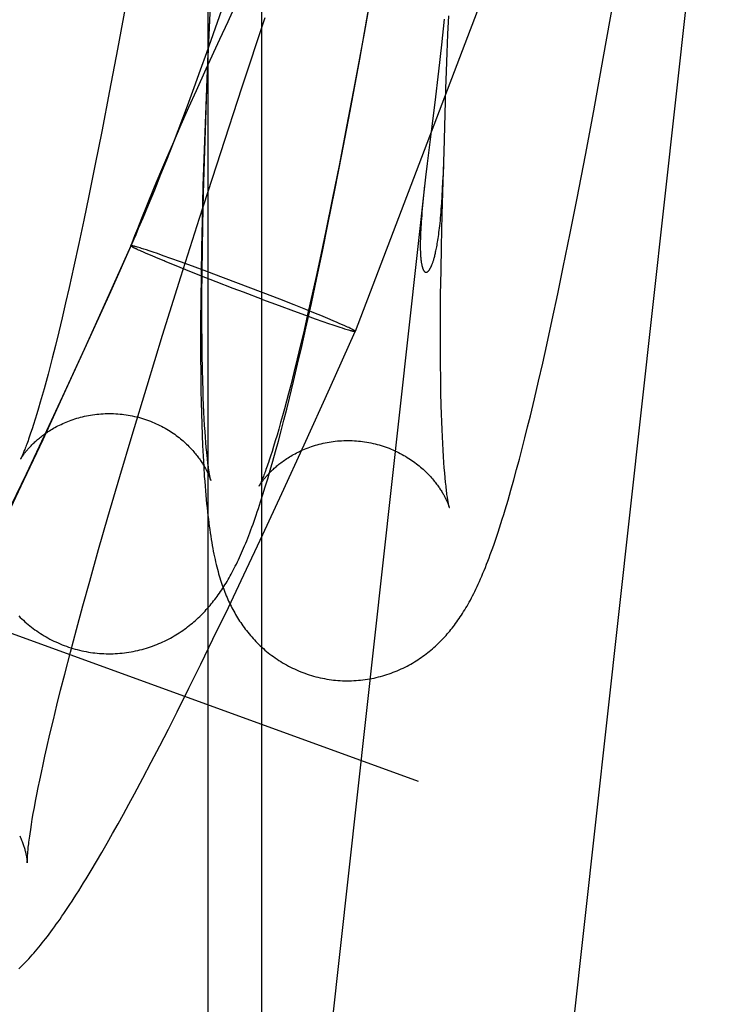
# Model space of a CAD drawing. Header units: inches. Extents: x 0 to 224, y 0 to 145.
# Tile 17 of 45: x 51.283 to 51.395, y 85.623 to 85.783. Entities that reach past the tile are written whole.
import ezdxf

# ---------------------------------------------------------------- set-up
doc = ezdxf.new("R2010")
doc.units = ezdxf.units.IN
doc.header["$LTSCALE"] = 12.302632
doc.header["$MEASUREMENT"] = 0
doc.linetypes.add('HIDDEN', pattern=[0.2, 0.1, -0.1])
doc.layers.add('DEFAULT_2', color=8, linetype='HIDDEN')

msp = doc.modelspace()

# ---------------------------------------------------------------- linework, layer by layer
at = {"layer": 'DEFAULT_2', "color": 8, "linetype": 'HIDDEN'}
for p, q in [((51.86981, 87.09476), (51.31402, 85.56776)), ((51.31314, 85.11097), (51.31314, 86.8147)), ((51.32186, 85.11097), (51.32186, 86.8147)), ((51.52781, 86.23254), (51.33701, 85.73194)), ((51.33304, 85.26391), (51.39194, 85.79556)), ((51.31333, 85.78123), (51.31379, 85.79085)), ((51.34015, 85.78991), (51.33843, 85.78036)), ((51.3129, 85.77719), (51.31653, 85.78751)), ((51.29993, 85.78595), (51.29843, 85.77777)), ((51.31349, 85.78579), (51.31309, 85.77708)), ((51.37727, 85.77625), (51.37903, 85.78617)), ((51.31752, 85.78484), (51.31631, 85.7822)), ((51.33773, 85.77614), (51.33928, 85.78476)), ((51.31862, 85.77149), (51.32239, 85.78289)), ((51.35146, 85.78264), (51.351, 85.77844)), ((51.35203, 85.78019), (51.35218, 85.78313)), ((51.31299, 85.77303), (51.31333, 85.78123)), ((51.33843, 85.78036), (51.33693, 85.77222)), ((51.35191, 85.77717), (51.35203, 85.78019)), ((51.29843, 85.77777), (51.29714, 85.77096)), ((51.351, 85.77844), (51.35052, 85.77419)), ((51.31191, 85.77441), (51.3129, 85.77719)), ((51.31309, 85.77708), (51.31273, 85.76854)), ((51.3518, 85.7742), (51.35191, 85.77717)), ((51.37571, 85.76772), (51.37727, 85.77625)), ((51.33616, 85.7677), (51.33773, 85.77614)), ((51.31086, 85.77151), (51.31191, 85.77441)), ((51.31275, 85.77448), (51.31117, 85.771)), ((51.31273, 85.76621), (51.31299, 85.77303)), ((51.35052, 85.77419), (51.34991, 85.76908)), ((51.3517, 85.77132), (51.3518, 85.7742)), ((51.30976, 85.76854), (51.31086, 85.77151)), ((51.31517, 85.76096), (51.31862, 85.77149)), ((51.33693, 85.77222), (51.33565, 85.76544)), ((51.29714, 85.77096), (51.29587, 85.76436)), ((51.31117, 85.771), (51.30994, 85.76827)), ((51.35143, 85.7611), (51.3517, 85.77132)), ((51.30994, 85.76827), (51.3087, 85.76546)), ((51.30901, 85.76653), (51.30976, 85.76854)), ((51.31273, 85.76854), (51.31248, 85.76139)), ((51.34991, 85.76908), (51.34943, 85.76524)), ((51.33481, 85.76063), (51.33616, 85.7677)), ((51.37436, 85.76056), (51.37571, 85.76772)), ((51.3087, 85.76546), (51.30749, 85.76267)), ((51.30824, 85.76452), (51.30901, 85.76653)), ((51.31252, 85.75961), (51.31273, 85.76621)), ((51.33565, 85.76544), (51.33437, 85.75888)), ((51.34943, 85.76524), (51.34869, 85.75921)), ((51.29587, 85.76436), (51.29481, 85.75905)), ((51.30748, 85.76253), (51.30824, 85.76452)), ((51.30749, 85.76267), (51.30637, 85.76006)), ((51.3064, 85.75978), (51.30748, 85.76253)), ((51.31173, 85.75029), (51.31517, 85.76096)), ((51.31248, 85.76139), (51.31229, 85.75558)), ((51.33369, 85.75488), (51.33481, 85.76063)), ((51.35127, 85.75626), (51.35143, 85.7611)), ((51.37301, 85.75356), (51.37436, 85.76056)), ((51.29481, 85.75905), (51.29377, 85.75393)), ((51.30637, 85.76006), (51.30541, 85.75779)), ((51.30546, 85.75743), (51.3064, 85.75978)), ((51.31237, 85.75431), (51.31252, 85.75961)), ((51.33437, 85.75888), (51.33332, 85.7536)), ((51.34869, 85.75921), (51.34842, 85.75694)), ((51.35131, 85.75756), (51.35136, 85.75893)), ((51.30541, 85.75779), (51.30438, 85.75533)), ((51.30445, 85.75491), (51.30546, 85.75743)), ((51.35125, 85.75627), (51.35131, 85.75756)), ((51.34842, 85.75694), (51.29428, 85.2682)), ((51.31229, 85.75558), (51.31214, 85.74991)), ((51.34827, 85.75563), (51.348, 85.75297)), ((51.35112, 85.7509), (51.35127, 85.75626)), ((51.35119, 85.75504), (51.35125, 85.75627)), ((51.29377, 85.75393), (51.29295, 85.74998)), ((51.30438, 85.75533), (51.30324, 85.75255)), ((51.30345, 85.75249), (51.30445, 85.75491)), ((51.31226, 85.7492), (51.31237, 85.75431)), ((51.33257, 85.74927), (51.33369, 85.75488)), ((51.35113, 85.75387), (51.35119, 85.75504)), ((51.30324, 85.75255), (51.30231, 85.75027)), ((51.30257, 85.75036), (51.30345, 85.75249)), ((51.33332, 85.7536), (51.33229, 85.74853)), ((51.37189, 85.74787), (51.37301, 85.75356)), ((51.351, 85.74573), (51.35112, 85.7509)), ((51.29295, 85.74998), (51.29214, 85.74618)), ((51.30231, 85.75027), (51.30164, 85.74858)), ((51.30185, 85.74867), (51.30257, 85.75036)), ((51.3087, 85.74077), (51.31173, 85.75029)), ((51.31214, 85.74991), (51.31204, 85.74548)), ((51.31219, 85.74528), (51.31226, 85.7492)), ((51.33167, 85.74489), (51.33257, 85.74927)), ((51.30119, 85.74745), (51.30096, 85.74686)), ((51.30112, 85.74697), (51.30142, 85.74767)), ((51.30164, 85.74858), (51.30119, 85.74745)), ((51.30142, 85.74767), (51.30185, 85.74867)), ((51.33229, 85.74853), (51.33147, 85.74462)), ((51.37077, 85.74234), (51.37189, 85.74787)), ((51.29214, 85.74618), (51.29135, 85.74253)), ((51.30057, 85.74583), (51.29652, 85.7368)), ((51.29731, 85.73842), (51.30094, 85.74656)), ((51.30096, 85.74686), (51.30057, 85.74583)), ((51.30057, 85.74583), (51.30058, 85.7458)), ((51.30084, 85.74654), (51.30058, 85.7458)), ((51.30058, 85.7458), (51.30092, 85.74651)), ((51.30094, 85.74656), (51.30112, 85.74697)), ((51.30166, 85.7456), (51.30148, 85.74565)), ((51.30183, 85.74513), (51.30163, 85.74523)), ((51.30186, 85.74554), (51.30166, 85.7456)), ((51.30205, 85.74504), (51.30183, 85.74513)), ((51.30208, 85.74548), (51.30186, 85.74554)), ((51.30228, 85.74493), (51.30205, 85.74504)), ((51.30231, 85.7454), (51.30208, 85.74548)), ((51.30265, 85.74477), (51.30228, 85.74493)), ((51.30269, 85.74528), (51.30231, 85.7454)), ((51.30306, 85.74459), (51.30265, 85.74477)), ((51.3031, 85.74515), (51.30269, 85.74528)), ((51.3035, 85.7444), (51.30306, 85.74459)), ((51.30354, 85.745), (51.3031, 85.74515)), ((51.30414, 85.74413), (51.3035, 85.7444)), ((51.30419, 85.74479), (51.30354, 85.745)), ((51.30489, 85.74455), (51.30419, 85.74479)), ((51.30583, 85.74422), (51.30489, 85.74455)), ((51.30707, 85.74378), (51.30583, 85.74422)), ((51.31204, 85.74548), (51.31197, 85.74116)), ((51.31214, 85.7415), (51.31219, 85.74528)), ((51.33147, 85.74462), (51.33066, 85.74085)), ((51.33078, 85.74062), (51.33167, 85.74489)), ((51.35093, 85.74175), (51.351, 85.74573)), ((51.30501, 85.74376), (51.30414, 85.74413)), ((51.30597, 85.74336), (51.30501, 85.74376)), ((51.30864, 85.74322), (51.30707, 85.74378)), ((51.30952, 85.74192), (51.30766, 85.74267)), ((51.31058, 85.74252), (51.30864, 85.74322)), ((51.29135, 85.74253), (51.29056, 85.73904)), ((51.31178, 85.74103), (51.30952, 85.74192)), ((51.3129, 85.74167), (51.31058, 85.74252)), ((51.31444, 85.73999), (51.31178, 85.74103)), ((51.31197, 85.74116), (51.31192, 85.73696)), ((51.31212, 85.73787), (51.31214, 85.7415)), ((51.31562, 85.74065), (51.3129, 85.74167)), ((51.35087, 85.73791), (51.35093, 85.74175)), ((51.36988, 85.73803), (51.37077, 85.74234)), ((51.30574, 85.7313), (51.3087, 85.74077)), ((51.3172, 85.73892), (51.31444, 85.73999)), ((51.32204, 85.73821), (51.31562, 85.74065)), ((51.33066, 85.74085), (51.32987, 85.73725)), ((51.32988, 85.73647), (51.33078, 85.74062)), ((51.29056, 85.73904), (51.28999, 85.73654)), ((51.29312, 85.72914), (51.29731, 85.73842)), ((51.31211, 85.73527), (51.31212, 85.73787)), ((51.31889, 85.73828), (51.3172, 85.73892)), ((51.32196, 85.73712), (51.31889, 85.73828)), ((51.32475, 85.73715), (51.32204, 85.73821)), ((51.35084, 85.73424), (51.35087, 85.73791)), ((51.36898, 85.73383), (51.36988, 85.73803)), ((51.28999, 85.73654), (51.28943, 85.73414)), ((51.29652, 85.7368), (51.29298, 85.72899)), ((51.31192, 85.73696), (51.3119, 85.73388)), ((51.32196, 85.73712), (51.32467, 85.73611)), ((51.32707, 85.73624), (51.32475, 85.73715)), ((51.32901, 85.73547), (51.32707, 85.73624)), ((51.32899, 85.73243), (51.32988, 85.73647)), ((51.32987, 85.73725), (51.32928, 85.73465)), ((51.31212, 85.73276), (51.31211, 85.73527)), ((51.32467, 85.73611), (51.327, 85.73525)), ((51.327, 85.73525), (51.32893, 85.73455)), ((51.32928, 85.73465), (51.32871, 85.73214)), ((51.33057, 85.73483), (51.32901, 85.73547)), ((51.3314, 85.73449), (51.33057, 85.73483)), ((51.28943, 85.73414), (51.28887, 85.73184)), ((51.3119, 85.73388), (51.31189, 85.73087)), ((51.32893, 85.73455), (51.3305, 85.73399)), ((51.3305, 85.73399), (51.33174, 85.73355)), ((51.33256, 85.73401), (51.3314, 85.73449)), ((51.33174, 85.73355), (51.33269, 85.73322)), ((51.33344, 85.73364), (51.33256, 85.73401)), ((51.33269, 85.73322), (51.33339, 85.73298)), ((51.33408, 85.73337), (51.33344, 85.73364)), ((51.33452, 85.73318), (51.33408, 85.73337)), ((51.33493, 85.733), (51.33452, 85.73318)), ((51.35083, 85.73159), (51.35084, 85.73424)), ((51.36809, 85.72974), (51.36898, 85.73383)), ((51.28887, 85.73184), (51.28834, 85.72965)), ((51.31214, 85.73035), (51.31212, 85.73276)), ((51.32871, 85.73214), (51.32814, 85.72974)), ((51.32833, 85.72949), (51.32899, 85.73243)), ((51.33288, 85.7227), (51.33701, 85.73194)), ((51.33339, 85.73298), (51.33403, 85.73277)), ((51.33403, 85.73277), (51.33448, 85.73262)), ((51.33448, 85.73262), (51.33489, 85.73249)), ((51.33489, 85.73249), (51.33527, 85.73237)), ((51.3353, 85.73284), (51.33493, 85.733)), ((51.33527, 85.73237), (51.3355, 85.73229)), ((51.33553, 85.73273), (51.3353, 85.73284)), ((51.3355, 85.73229), (51.33571, 85.73223)), ((51.33574, 85.73264), (51.33553, 85.73273)), ((51.33571, 85.73223), (51.33591, 85.73217)), ((51.33594, 85.73254), (51.33574, 85.73264)), ((51.33591, 85.73217), (51.3361, 85.73212)), ((51.33701, 85.73194), (51.337, 85.73197)), ((51.35084, 85.72904), (51.35083, 85.73159)), ((51.30322, 85.72312), (51.30574, 85.7313)), ((51.31189, 85.73087), (51.3119, 85.72793)), ((51.31217, 85.72805), (51.31214, 85.73035)), ((51.28834, 85.72965), (51.28781, 85.72758)), ((51.28945, 85.72113), (51.29312, 85.72914)), ((51.29298, 85.72899), (51.28947, 85.72134)), ((51.32814, 85.72974), (51.32759, 85.72745)), ((51.32766, 85.72661), (51.32833, 85.72949)), ((51.35085, 85.72659), (51.35084, 85.72904)), ((51.36743, 85.72676), (51.36809, 85.72974)), ((51.28781, 85.72758), (51.28747, 85.72626)), ((51.3119, 85.72793), (51.31192, 85.72506)), ((51.31221, 85.72585), (51.31217, 85.72805)), ((51.32759, 85.72745), (51.32705, 85.72526)), ((51.36676, 85.72385), (51.36743, 85.72676)), ((51.28747, 85.72626), (51.28714, 85.72499)), ((51.31192, 85.72506), (51.31196, 85.72226)), ((51.31226, 85.72378), (51.31221, 85.72585)), ((51.32705, 85.72526), (51.32653, 85.72318)), ((51.327, 85.7238), (51.32766, 85.72661)), ((51.35088, 85.72425), (51.35085, 85.72659)), ((51.28681, 85.72377), (51.28649, 85.72261)), ((51.28714, 85.72499), (51.28681, 85.72377)), ((51.3123, 85.72246), (51.31226, 85.72378)), ((51.32633, 85.72107), (51.327, 85.7238)), ((51.35092, 85.72201), (51.35088, 85.72425)), ((51.36609, 85.721), (51.36676, 85.72385)), ((51.28649, 85.72261), (51.28618, 85.72151)), ((51.30078, 85.71508), (51.30322, 85.72312)), ((51.31196, 85.72226), (51.312, 85.72043)), ((51.31234, 85.72119), (51.3123, 85.72246)), ((51.32619, 85.72186), (51.32586, 85.72059)), ((51.32653, 85.72318), (51.32619, 85.72186)), ((51.32872, 85.71351), (51.33288, 85.7227)), ((51.35097, 85.7199), (51.35092, 85.72201)), ((51.28588, 85.72046), (51.28559, 85.71947)), ((51.28618, 85.72151), (51.28588, 85.72046)), ((51.28633, 85.71438), (51.28945, 85.72113)), ((51.28947, 85.72134), (51.28649, 85.71495)), ((51.312, 85.72043), (51.31204, 85.71863)), ((51.31239, 85.71998), (51.31234, 85.72119)), ((51.32586, 85.72059), (51.32553, 85.71938)), ((51.32589, 85.71929), (51.32633, 85.72107)), ((51.36543, 85.71823), (51.36609, 85.721)), ((51.28559, 85.71947), (51.28531, 85.71853)), ((51.31204, 85.71863), (51.3121, 85.71686)), ((51.31245, 85.71882), (51.31239, 85.71998)), ((51.3125, 85.71772), (51.31245, 85.71882)), ((51.32553, 85.71938), (51.32521, 85.71822)), ((51.32544, 85.71754), (51.32589, 85.71929)), ((51.35101, 85.71855), (51.35097, 85.7199)), ((51.28505, 85.71766), (51.28479, 85.71684)), ((51.28531, 85.71853), (51.28505, 85.71766)), ((51.31256, 85.71667), (51.3125, 85.71772)), ((51.3249, 85.71712), (51.3246, 85.71607)), ((51.32521, 85.71822), (51.3249, 85.71712)), ((51.32499, 85.7158), (51.32544, 85.71754)), ((51.35105, 85.71725), (51.35101, 85.71855)), ((51.3511, 85.71602), (51.35105, 85.71725)), ((51.36498, 85.71642), (51.36543, 85.71823)), ((51.28479, 85.71684), (51.28454, 85.71609)), ((51.3121, 85.71686), (51.31216, 85.71511)), ((51.31263, 85.71569), (51.31256, 85.71667)), ((51.31269, 85.71476), (51.31263, 85.71569)), ((51.3246, 85.71607), (51.32431, 85.71508)), ((51.32453, 85.71409), (51.32499, 85.7158)), ((51.35115, 85.71483), (51.3511, 85.71602)), ((51.36454, 85.71464), (51.36498, 85.71642)), ((51.28323, 85.70777), (51.28633, 85.71438)), ((51.28649, 85.71495), (51.28357, 85.70874)), ((51.29878, 85.70835), (51.30078, 85.71508)), ((51.31216, 85.71511), (51.31223, 85.71339)), ((51.31276, 85.7139), (51.31269, 85.71476)), ((51.31283, 85.71309), (51.31276, 85.7139)), ((51.32403, 85.71414), (51.32376, 85.71327)), ((51.32431, 85.71508), (51.32403, 85.71414)), ((51.32408, 85.71243), (51.32453, 85.71409)), ((51.3512, 85.71371), (51.35115, 85.71483)), ((51.36409, 85.7129), (51.36454, 85.71464)), ((51.31223, 85.71339), (51.31231, 85.71169)), ((51.3129, 85.71234), (51.31283, 85.71309)), ((51.31297, 85.71166), (51.3129, 85.71234)), ((51.32351, 85.71245), (51.32326, 85.7117)), ((51.32376, 85.71327), (51.32351, 85.71245)), ((51.32364, 85.71086), (51.32408, 85.71243)), ((51.32509, 85.7056), (51.32872, 85.71351)), ((51.35126, 85.71264), (51.3512, 85.71371)), ((51.35133, 85.71163), (51.35126, 85.71264)), ((51.36365, 85.71118), (51.36409, 85.7129)), ((51.31231, 85.71169), (51.31241, 85.71002)), ((51.32322, 85.70938), (51.32364, 85.71086)), ((51.35139, 85.71067), (51.35133, 85.71163)), ((51.35146, 85.70978), (51.35139, 85.71067)), ((51.3632, 85.70949), (51.36365, 85.71118)), ((51.31241, 85.71002), (51.31251, 85.70839)), ((51.32281, 85.70799), (51.32322, 85.70938)), ((51.35153, 85.70895), (51.35146, 85.70978)), ((51.36274, 85.70782), (51.3632, 85.70949)), ((51.28067, 85.70239), (51.28323, 85.70777)), ((51.28357, 85.70874), (51.28118, 85.70373)), ((51.29686, 85.7018), (51.29878, 85.70835)), ((51.32241, 85.70668), (51.32281, 85.70799)), ((51.3516, 85.70818), (51.35153, 85.70895)), ((51.35167, 85.70747), (51.3516, 85.70818)), ((51.36228, 85.70617), (51.36274, 85.70782)), ((51.32203, 85.70544), (51.32241, 85.70668)), ((51.36181, 85.70456), (51.36228, 85.70617)), ((51.322, 85.69894), (51.32509, 85.7056)), ((51.29534, 85.69651), (51.29686, 85.7018)), ((51.31893, 85.69243), (51.322, 85.69894)), ((51.2939, 85.69137), (51.29534, 85.69651)), ((51.24947, 85.69448), (51.3472, 85.65891)), ((51.31641, 85.68713), (51.31893, 85.69243)), ((51.2928, 85.6874), (51.2939, 85.69137)), ((51.29176, 85.68356), (51.2928, 85.6874)), ((51.31391, 85.68196), (51.31641, 85.68713)), ((51.29077, 85.67985), (51.29176, 85.68356)), ((51.31195, 85.67793), (51.31391, 85.68196)), ((51.28985, 85.67628), (51.29077, 85.67985)), ((51.31, 85.674), (51.31195, 85.67793)), ((51.28919, 85.67371), (51.28985, 85.67628)), ((51.30809, 85.67018), (51.31, 85.674)), ((51.28858, 85.67123), (51.28919, 85.67371)), ((51.288, 85.66885), (51.28858, 85.67123)), ((51.30667, 85.66738), (51.30809, 85.67018)), ((51.28745, 85.66656), (51.288, 85.66885)), ((51.28695, 85.66438), (51.28745, 85.66656)), ((51.30527, 85.66465), (51.30667, 85.66738)), ((51.28664, 85.66299), (51.28695, 85.66438)), ((51.30388, 85.66198), (51.30527, 85.66465)), ((51.28634, 85.66164), (51.28664, 85.66299)), ((51.28606, 85.66034), (51.28634, 85.66164)), ((51.30252, 85.65938), (51.30388, 85.66198)), ((51.2858, 85.6591), (51.28606, 85.66034)), ((51.28533, 85.65676), (51.28555, 85.6579)), ((51.28555, 85.6579), (51.2858, 85.6591)), ((51.30116, 85.65684), (51.30252, 85.65938)), ((51.28512, 85.65568), (51.28533, 85.65676)), ((51.30027, 85.65519), (51.30116, 85.65684)), ((51.28493, 85.65465), (51.28512, 85.65568)), ((51.29938, 85.65356), (51.30027, 85.65519)), ((51.28459, 85.65275), (51.28475, 85.65367)), ((51.28475, 85.65367), (51.28493, 85.65465)), ((51.2985, 85.65197), (51.29938, 85.65356)), ((51.28433, 85.65109), (51.28445, 85.65189)), ((51.28445, 85.65189), (51.28459, 85.65275)), ((51.29762, 85.65041), (51.2985, 85.65197)), ((51.28422, 85.65035), (51.28433, 85.65109)), ((51.29675, 85.64887), (51.29762, 85.65041)), ((51.29588, 85.64736), (51.29675, 85.64887)), ((51.295, 85.64586), (51.29588, 85.64736)), ((51.29414, 85.64442), (51.295, 85.64586))]:
    msp.add_line(p, q, dxfattribs=at)
for points in [[(51.31631, 85.7822), (51.31497, 85.7793), (51.31275, 85.77448)], [(51.34784, 85.75127), (51.3478, 85.75075), (51.34776, 85.75024), (51.34772, 85.74976), (51.34769, 85.74929), (51.34766, 85.74885), (51.34764, 85.74843), (51.34762, 85.74802), (51.3476, 85.74764), (51.34759, 85.74727), (51.34758, 85.74692), (51.34757, 85.74658), (51.34757, 85.74627), (51.34756, 85.74597), (51.34756, 85.74568), (51.34757, 85.74541), (51.34757, 85.74515), (51.34758, 85.74491), (51.34759, 85.74468), (51.3476, 85.74447), (51.34761, 85.74427), (51.34762, 85.74408), (51.34764, 85.7439), (51.34765, 85.74373), (51.34767, 85.74357), (51.34769, 85.74341), (51.34771, 85.74327), (51.34773, 85.74314), (51.34775, 85.74301), (51.34777, 85.7429), (51.34779, 85.74279), (51.34781, 85.74268), (51.34783, 85.74259), (51.34785, 85.7425), (51.34787, 85.74242), (51.3479, 85.74234), (51.34792, 85.74226), (51.34794, 85.7422), (51.34796, 85.74213), (51.34799, 85.74208), (51.34801, 85.74202), (51.34803, 85.74197), (51.34805, 85.74192), (51.34808, 85.74188), (51.3481, 85.74184), (51.34812, 85.7418), (51.34814, 85.74177), (51.34816, 85.74174), (51.34819, 85.74171), (51.34821, 85.74168), (51.34823, 85.74166), (51.34825, 85.74164), (51.34827, 85.74162), (51.34829, 85.7416), (51.34831, 85.74159), (51.34834, 85.74157), (51.34836, 85.74156), (51.34838, 85.74155), (51.3484, 85.74154), (51.34842, 85.74154), (51.34844, 85.74153), (51.34846, 85.74153), (51.34848, 85.74152), (51.3485, 85.74152), (51.34852, 85.74152), (51.34854, 85.74152), (51.34856, 85.74153), (51.34858, 85.74153), (51.3486, 85.74154), (51.34862, 85.74154), (51.34864, 85.74155), (51.34866, 85.74156), (51.34868, 85.74157), (51.34871, 85.74158), (51.34873, 85.7416), (51.34875, 85.74161), (51.34877, 85.74163), (51.34879, 85.74164), (51.34881, 85.74166), (51.34883, 85.74168), (51.34885, 85.7417), (51.34888, 85.74172), (51.3489, 85.74175), (51.34892, 85.74177), (51.34894, 85.7418), (51.34897, 85.74183), (51.34899, 85.74186), (51.34901, 85.74189), (51.34904, 85.74193), (51.34906, 85.74196), (51.34909, 85.742), (51.34911, 85.74204), (51.34914, 85.74209), (51.34917, 85.74213), (51.34919, 85.74218), (51.34922, 85.74223), (51.34925, 85.74228), (51.34927, 85.74234), (51.3493, 85.7424), (51.34933, 85.74246), (51.34936, 85.74253), (51.34939, 85.7426), (51.34942, 85.74268), (51.34946, 85.74275), (51.34949, 85.74284), (51.34952, 85.74293), (51.34956, 85.74302), (51.34959, 85.74312), (51.34963, 85.74322), (51.34966, 85.74333), (51.3497, 85.74345), (51.34974, 85.74357), (51.34978, 85.7437), (51.34981, 85.74384), (51.34985, 85.74398), (51.3499, 85.74414), (51.34994, 85.7443), (51.34998, 85.74447), (51.35002, 85.74464), (51.35006, 85.74483), (51.35011, 85.74503), (51.35015, 85.74524), (51.35019, 85.74545), (51.35024, 85.74568), (51.35028, 85.74592), (51.35033, 85.74618), (51.35037, 85.74644), (51.35042, 85.74672), (51.35046, 85.74702), (51.35051, 85.74732), (51.35056, 85.74765), (51.3506, 85.74799), (51.35065, 85.74834), (51.35069, 85.74871), (51.35073, 85.74909), (51.35078, 85.7495), (51.35082, 85.74992), (51.35086, 85.75035), (51.3509, 85.7508), (51.35094, 85.75127), (51.35098, 85.75176), (51.35102, 85.75226), (51.35106, 85.75277), (51.35113, 85.75387)], [(51.348, 85.75297), (51.34794, 85.75239), (51.34784, 85.75127)], [(51.30148, 85.74565), (51.30139, 85.74568), (51.30131, 85.7457), (51.30124, 85.74572), (51.30116, 85.74574), (51.30109, 85.74576), (51.30103, 85.74578), (51.30097, 85.74579), (51.30091, 85.7458), (51.30086, 85.74582), (51.30081, 85.74582), (51.30077, 85.74583), (51.30073, 85.74584), (51.30069, 85.74584), (51.30066, 85.74585), (51.30063, 85.74585), (51.30061, 85.74585), (51.30059, 85.74585), (51.30058, 85.74584), (51.30057, 85.74584), (51.30057, 85.74583)], [(51.30163, 85.74523), (51.30145, 85.74531), (51.30137, 85.74535), (51.30129, 85.74539), (51.30121, 85.74543), (51.30114, 85.74546), (51.30107, 85.7455), (51.30101, 85.74553), (51.30095, 85.74556), (51.30089, 85.74559), (51.30084, 85.74562), (51.3008, 85.74565), (51.30075, 85.74567), (51.30072, 85.74569), (51.30068, 85.74572), (51.30065, 85.74574), (51.30063, 85.74575), (51.30061, 85.74577), (51.30059, 85.74579), (51.30058, 85.7458)], [(51.30766, 85.74267), (51.30617, 85.74328), (51.30597, 85.74336)], [(51.337, 85.73197), (51.33699, 85.73198), (51.33697, 85.732), (51.33695, 85.73202), (51.33692, 85.73203), (51.33689, 85.73205), (51.33686, 85.73208), (51.33682, 85.7321), (51.33678, 85.73212), (51.33673, 85.73215), (51.33668, 85.73218), (51.33663, 85.73221), (51.33657, 85.73224), (51.3365, 85.73227), (51.33644, 85.73231), (51.33636, 85.73234), (51.33629, 85.73238), (51.33621, 85.73242), (51.33612, 85.73246), (51.33594, 85.73254)], [(51.3361, 85.73212), (51.33618, 85.73209), (51.33626, 85.73207), (51.33634, 85.73205), (51.33641, 85.73203), (51.33648, 85.73201), (51.33655, 85.73199), (51.33661, 85.73198), (51.33667, 85.73197), (51.33672, 85.73196), (51.33677, 85.73195), (51.33681, 85.73194), (51.33685, 85.73193), (51.33688, 85.73193), (51.33692, 85.73192), (51.33694, 85.73192), (51.33696, 85.73192), (51.33698, 85.73192), (51.337, 85.73193), (51.337, 85.73193), (51.33701, 85.73194)], [(51.28269, 85.7112), (51.28269, 85.71121), (51.2827, 85.71122), (51.28271, 85.71125), (51.28273, 85.71127), (51.28275, 85.71131), (51.28277, 85.71134), (51.2828, 85.71139), (51.28283, 85.71144), (51.28286, 85.71149), (51.2829, 85.71155), (51.28294, 85.71161), (51.28299, 85.71168), (51.28303, 85.71175), (51.28308, 85.71182), (51.28314, 85.7119), (51.2832, 85.71198), (51.28326, 85.71206), (51.28332, 85.71215), (51.28339, 85.71224), (51.28347, 85.71233), (51.28354, 85.71242), (51.28362, 85.71252), (51.2837, 85.71262), (51.28379, 85.71272), (51.28388, 85.71283), (51.28397, 85.71293), (51.28407, 85.71304), (51.28417, 85.71315), (51.28428, 85.71327), (51.28439, 85.71338), (51.2845, 85.7135), (51.28462, 85.71362), (51.28474, 85.71374), (51.28487, 85.71386), (51.285, 85.71398), (51.28514, 85.7141), (51.28528, 85.71423), (51.28543, 85.71436), (51.28558, 85.71449), (51.28573, 85.71461), (51.28589, 85.71475), (51.28606, 85.71488), (51.28623, 85.71501), (51.28641, 85.71514), (51.28659, 85.71527), (51.28678, 85.71541), (51.28698, 85.71554), (51.28718, 85.71568), (51.28738, 85.71581), (51.2876, 85.71594), (51.28782, 85.71607), (51.28804, 85.71621), (51.28827, 85.71634), (51.28851, 85.71647), (51.28875, 85.71659), (51.289, 85.71672), (51.28926, 85.71684), (51.28952, 85.71697), (51.28979, 85.71709), (51.29006, 85.7172), (51.29034, 85.71732), (51.29063, 85.71743), (51.29092, 85.71753), (51.29121, 85.71764), (51.29151, 85.71773), (51.29181, 85.71783), (51.29212, 85.71792), (51.29243, 85.718), (51.29275, 85.71808), (51.29307, 85.71816), (51.29339, 85.71823), (51.29372, 85.71829), (51.29405, 85.71835), (51.29438, 85.7184), (51.29472, 85.71845), (51.29505, 85.71849), (51.29539, 85.71852), (51.29573, 85.71855), (51.29607, 85.71857), (51.29641, 85.71859), (51.29676, 85.7186), (51.2971, 85.7186), (51.29745, 85.7186), (51.29779, 85.71859), (51.29814, 85.71857), (51.29848, 85.71855), (51.29883, 85.71852), (51.29915, 85.71848)], [(51.29915, 85.71848), (51.29946, 85.71844), (51.29981, 85.7184), (51.30015, 85.71834), (51.30049, 85.71828), (51.30082, 85.71821), (51.30116, 85.71814), (51.30149, 85.71806), (51.30183, 85.71798), (51.30216, 85.71788), (51.30248, 85.71779), (51.30281, 85.71768), (51.30313, 85.71758), (51.30345, 85.71746), (51.30376, 85.71734), (51.30407, 85.71722), (51.30438, 85.71709), (51.30468, 85.71695), (51.30498, 85.71681), (51.30528, 85.71667), (51.30557, 85.71652), (51.30585, 85.71637), (51.30613, 85.71621), (51.30641, 85.71605), (51.30668, 85.71589), (51.30694, 85.71573), (51.3072, 85.71556), (51.30745, 85.71539), (51.3077, 85.71522), (51.30794, 85.71504), (51.30817, 85.71487), (51.3084, 85.71469), (51.30862, 85.71451), (51.30884, 85.71433), (51.30905, 85.71415), (51.30925, 85.71398), (51.30944, 85.7138), (51.30963, 85.71362), (51.30982, 85.71344), (51.31, 85.71326), (51.31017, 85.71309), (51.31033, 85.71291), (51.31049, 85.71274), (51.31065, 85.71257), (51.3108, 85.7124), (51.31094, 85.71223), (51.31108, 85.71206), (51.31121, 85.7119), (51.31134, 85.71173), (51.31147, 85.71157), (51.31158, 85.71141), (51.3117, 85.71126), (51.31181, 85.7111), (51.31191, 85.71095), (51.31201, 85.7108), (51.31211, 85.71065), (51.3122, 85.71051), (51.31229, 85.71037), (51.31238, 85.71023), (51.31246, 85.71009), (51.31254, 85.70996), (51.31261, 85.70983), (51.31268, 85.7097), (51.31275, 85.70958), (51.31282, 85.70945), (51.31288, 85.70934), (51.31294, 85.70922), (51.31299, 85.70911), (51.31305, 85.709), (51.3131, 85.70889), (51.31314, 85.70879), (51.31319, 85.70869), (51.31323, 85.70859), (51.31327, 85.7085), (51.31331, 85.70841), (51.31334, 85.70833), (51.31337, 85.70825), (51.3134, 85.70817), (51.31343, 85.7081), (51.31345, 85.70804), (51.31347, 85.70798), (51.31349, 85.70792), (51.31351, 85.70787), (51.31352, 85.70783), (51.31354, 85.70779), (51.31355, 85.70776), (51.31355, 85.70773), (51.31356, 85.70772), (51.31356, 85.70771)], [(51.28454, 85.71609), (51.28431, 85.71539), (51.2842, 85.71506), (51.28409, 85.71475), (51.28399, 85.71445), (51.28389, 85.71417), (51.28379, 85.7139), (51.2837, 85.71365), (51.28361, 85.71341), (51.28353, 85.71318), (51.28345, 85.71297), (51.28337, 85.71277), (51.28329, 85.71259), (51.28323, 85.71242), (51.28316, 85.71226), (51.2831, 85.71211), (51.28304, 85.71198), (51.28299, 85.71186), (51.28294, 85.71175), (51.2829, 85.71165), (51.28286, 85.71156), (51.28282, 85.71148), (51.28279, 85.71141), (51.28277, 85.71136), (51.28274, 85.71131), (51.28272, 85.71127), (51.28271, 85.71124), (51.2827, 85.71122), (51.28269, 85.71121), (51.28269, 85.7112)], [(51.32141, 85.70681), (51.32141, 85.70682), (51.32142, 85.70684), (51.32143, 85.70686), (51.32145, 85.70689), (51.32147, 85.70692), (51.32149, 85.70696), (51.32152, 85.707), (51.32155, 85.70705), (51.32158, 85.7071), (51.32162, 85.70716), (51.32166, 85.70722), (51.32171, 85.70729), (51.32175, 85.70736), (51.32181, 85.70743), (51.32186, 85.70751), (51.32192, 85.70759), (51.32198, 85.70767), (51.32205, 85.70776), (51.32211, 85.70785), (51.32219, 85.70794), (51.32226, 85.70804), (51.32234, 85.70813), (51.32242, 85.70823), (51.32251, 85.70834), (51.3226, 85.70844), (51.3227, 85.70855), (51.32279, 85.70866), (51.3229, 85.70877), (51.323, 85.70888), (51.32311, 85.70899), (51.32322, 85.70911), (51.32334, 85.70923), (51.32347, 85.70935), (51.32359, 85.70947), (51.32372, 85.70959), (51.32386, 85.70972), (51.324, 85.70984), (51.32415, 85.70997), (51.3243, 85.7101), (51.32445, 85.71023), (51.32461, 85.71036), (51.32478, 85.71049), (51.32495, 85.71062), (51.32513, 85.71075), (51.32531, 85.71089), (51.3255, 85.71102), (51.3257, 85.71115), (51.3259, 85.71129), (51.32611, 85.71142), (51.32632, 85.71156), (51.32654, 85.71169), (51.32676, 85.71182), (51.32699, 85.71195), (51.32723, 85.71208), (51.32748, 85.71221), (51.32773, 85.71233), (51.32798, 85.71246), (51.32824, 85.71258), (51.32851, 85.7127), (51.32878, 85.71282), (51.32906, 85.71293), (51.32935, 85.71304), (51.32964, 85.71315), (51.32993, 85.71325), (51.33023, 85.71335), (51.33053, 85.71344), (51.33084, 85.71353), (51.33116, 85.71362), (51.33147, 85.7137), (51.33179, 85.71377), (51.33211, 85.71384), (51.33244, 85.7139), (51.33277, 85.71396), (51.3331, 85.71401), (51.33344, 85.71406), (51.33377, 85.7141), (51.33411, 85.71414), (51.33445, 85.71416), (51.33479, 85.71419), (51.33514, 85.7142), (51.33548, 85.71421), (51.33582, 85.71421), (51.33617, 85.71421), (51.33651, 85.7142), (51.33686, 85.71418), (51.3372, 85.71416), (51.33755, 85.71413), (51.33787, 85.7141)], [(51.33787, 85.7141), (51.33819, 85.71406), (51.33853, 85.71401), (51.33887, 85.71395), (51.33921, 85.71389), (51.33955, 85.71383), (51.33989, 85.71375), (51.34023, 85.71367), (51.34056, 85.71359), (51.34089, 85.71349), (51.34122, 85.7134), (51.34155, 85.71329), (51.34187, 85.71318), (51.34219, 85.71307), (51.34251, 85.71295), (51.34282, 85.71282), (51.34313, 85.71269), (51.34343, 85.71255), (51.34373, 85.71241), (51.34403, 85.71227), (51.34432, 85.71212), (51.34461, 85.71197), (51.34489, 85.71181), (51.34516, 85.71165), (51.34543, 85.71148), (51.3457, 85.71132), (51.34595, 85.71115), (51.34621, 85.71098), (51.34645, 85.7108), (51.3467, 85.71063), (51.34693, 85.71045), (51.34716, 85.71027), (51.34738, 85.71009), (51.34759, 85.70991), (51.3478, 85.70973), (51.34801, 85.70955), (51.3482, 85.70938), (51.34839, 85.7092), (51.34858, 85.70902), (51.34875, 85.70884), (51.34893, 85.70866), (51.34909, 85.70849), (51.34925, 85.70831), (51.34941, 85.70814), (51.34955, 85.70797), (51.3497, 85.7078), (51.34984, 85.70763), (51.34997, 85.70747), (51.3501, 85.7073), (51.35022, 85.70714), (51.35034, 85.70698), (51.35045, 85.70683), (51.35056, 85.70667), (51.35066, 85.70652), (51.35076, 85.70637), (51.35086, 85.70622), (51.35095, 85.70608), (51.35104, 85.70594), (51.35113, 85.7058), (51.35121, 85.70566), (51.35128, 85.70553), (51.35136, 85.7054), (51.35143, 85.70527), (51.3515, 85.70515), (51.35156, 85.70502), (51.35162, 85.70491), (51.35168, 85.70479), (51.35173, 85.70468), (51.35179, 85.70457), (51.35184, 85.70446), (51.35188, 85.70436), (51.35193, 85.70426), (51.35197, 85.70417), (51.35201, 85.70408), (51.35204, 85.70399), (51.35207, 85.70391), (51.35211, 85.70383), (51.35213, 85.70376), (51.35216, 85.70369), (51.35218, 85.70362), (51.3522, 85.70356), (51.35222, 85.70351), (51.35224, 85.70346), (51.35225, 85.70342), (51.35226, 85.70339), (51.35227, 85.70336), (51.35228, 85.70334), (51.35228, 85.70332), (51.35228, 85.70332)], [(51.31356, 85.7077), (51.31356, 85.7077), (51.31356, 85.70771), (51.31356, 85.70772), (51.31355, 85.70774), (51.31355, 85.70777), (51.31354, 85.70781), (51.31353, 85.70785), (51.31351, 85.70791), (51.3135, 85.70798), (51.31348, 85.70806), (51.31346, 85.70814), (51.31344, 85.70825), (51.31342, 85.70836), (51.3134, 85.70848), (51.31337, 85.70862), (51.31335, 85.70877), (51.31332, 85.70894), (51.31329, 85.70911), (51.31326, 85.7093), (51.31323, 85.70951), (51.3132, 85.70972), (51.31317, 85.70996), (51.31314, 85.7102), (51.3131, 85.71046), (51.31307, 85.71074), (51.31304, 85.71103), (51.313, 85.71134), (51.31297, 85.71166)], [(51.32326, 85.7117), (51.32303, 85.711), (51.32292, 85.71067), (51.32281, 85.71036), (51.32271, 85.71006), (51.32261, 85.70978), (51.32251, 85.70951), (51.32242, 85.70926), (51.32233, 85.70902), (51.32225, 85.70879), (51.32217, 85.70858), (51.32209, 85.70838), (51.32201, 85.7082), (51.32195, 85.70803), (51.32188, 85.70787), (51.32182, 85.70772), (51.32176, 85.70759), (51.32171, 85.70747), (51.32166, 85.70736), (51.32162, 85.70726), (51.32158, 85.70717), (51.32154, 85.70709), (51.32151, 85.70703), (51.32149, 85.70697), (51.32146, 85.70692), (51.32144, 85.70688), (51.32143, 85.70685), (51.32142, 85.70683), (51.32141, 85.70682), (51.32141, 85.70682)], [(51.31251, 85.70839), (51.31257, 85.7076), (51.31263, 85.70683), (51.31269, 85.70607), (51.31275, 85.70534), (51.31281, 85.70464), (51.31288, 85.70396), (51.31295, 85.7033), (51.31301, 85.70266), (51.31308, 85.70205), (51.31316, 85.70145), (51.31323, 85.70087), (51.3133, 85.7003), (51.31338, 85.69975), (51.31346, 85.69921), (51.31354, 85.69868), (51.31362, 85.69817), (51.31371, 85.69766), (51.31379, 85.69717), (51.31388, 85.69669), (51.31397, 85.69623), (51.31406, 85.69577), (51.31416, 85.69533), (51.31425, 85.69491), (51.31434, 85.6945), (51.31444, 85.6941), (51.31454, 85.69371), (51.31463, 85.69333), (51.31473, 85.69296), (51.31483, 85.6926), (51.31494, 85.69225), (51.31504, 85.6919), (51.31515, 85.69156), (51.31526, 85.69122), (51.31537, 85.69089), (51.31548, 85.69057), (51.3156, 85.69025), (51.31572, 85.68993), (51.31584, 85.68962), (51.31596, 85.68931), (51.31608, 85.68901), (51.31621, 85.68872), (51.31633, 85.68843), (51.31646, 85.68814), (51.31659, 85.68786), (51.31673, 85.68759), (51.31686, 85.68731), (51.317, 85.68704), (51.31714, 85.68677), (51.31729, 85.6865), (51.31744, 85.68623), (51.31759, 85.68597), (51.31774, 85.6857), (51.3179, 85.68544), (51.31807, 85.68518), (51.31824, 85.68491), (51.31841, 85.68465), (51.31859, 85.68439), (51.31878, 85.68413), (51.31897, 85.68386), (51.31916, 85.6836), (51.31936, 85.68335), (51.31956, 85.68309), (51.31977, 85.68284), (51.31998, 85.68259), (51.3202, 85.68234), (51.32042, 85.68209), (51.32064, 85.68185), (51.32087, 85.68161), (51.32111, 85.68137), (51.32135, 85.68113), (51.32159, 85.6809), (51.32184, 85.68066), (51.32209, 85.68043), (51.32235, 85.68021), (51.32262, 85.67999), (51.32289, 85.67977), (51.32316, 85.67955), (51.32344, 85.67934), (51.32373, 85.67913), (51.32401, 85.67892), (51.32431, 85.67872), (51.32461, 85.67853), (51.32491, 85.67833), (51.32521, 85.67815), (51.32553, 85.67796), (51.32584, 85.67779), (51.32616, 85.67761), (51.32648, 85.67745), (51.32681, 85.67728), (51.32714, 85.67713), (51.32747, 85.67698), (51.32781, 85.67683), (51.32815, 85.67669), (51.32849, 85.67656), (51.32883, 85.67643), (51.32918, 85.67631), (51.32953, 85.67619), (51.32988, 85.67608), (51.33024, 85.67598), (51.3306, 85.67588), (51.33095, 85.67579), (51.33132, 85.67571), (51.33168, 85.67563), (51.33204, 85.67556), (51.33241, 85.67549), (51.33277, 85.67544), (51.33314, 85.67539), (51.33348, 85.67534)], [(51.35228, 85.70332), (51.35228, 85.70332), (51.35228, 85.70334), (51.35227, 85.70337), (51.35226, 85.7034), (51.35225, 85.70345), (51.35224, 85.7035), (51.35222, 85.70356), (51.35221, 85.70364), (51.35219, 85.70372), (51.35217, 85.70382), (51.35215, 85.70392), (51.35213, 85.70404), (51.35211, 85.70417), (51.35208, 85.70431), (51.35205, 85.70447), (51.35203, 85.70464), (51.352, 85.70483), (51.35197, 85.70503), (51.35194, 85.70524), (51.3519, 85.70547), (51.35187, 85.70571), (51.35184, 85.70597), (51.3518, 85.70624), (51.35177, 85.70653), (51.35174, 85.70683), (51.3517, 85.70714), (51.35167, 85.70747)], [(51.29476, 85.67973), (51.2951, 85.6797), (51.29547, 85.67966), (51.29584, 85.67964), (51.29621, 85.67962), (51.29658, 85.67961), (51.29695, 85.6796), (51.29732, 85.6796), (51.29769, 85.67961), (51.29806, 85.67963), (51.29843, 85.67965), (51.2988, 85.67967), (51.29917, 85.67971), (51.29953, 85.67975), (51.2999, 85.6798), (51.30026, 85.67985), (51.30062, 85.67991), (51.30098, 85.67998), (51.30134, 85.68005), (51.3017, 85.68013), (51.30205, 85.68022), (51.3024, 85.68031), (51.30275, 85.6804), (51.3031, 85.68051), (51.30344, 85.68062), (51.30379, 85.68073), (51.30412, 85.68085), (51.30446, 85.68098), (51.30479, 85.68111), (51.30512, 85.68124), (51.30544, 85.68138), (51.30576, 85.68153), (51.30607, 85.68167), (51.30639, 85.68183), (51.30669, 85.68199), (51.307, 85.68215), (51.3073, 85.68232), (51.30759, 85.68249), (51.30788, 85.68266), (51.30817, 85.68284), (51.30845, 85.68302), (51.30873, 85.6832), (51.30901, 85.68339), (51.30928, 85.68358), (51.30954, 85.68378), (51.3098, 85.68397), (51.31006, 85.68418), (51.31032, 85.68438), (51.31057, 85.68459), (51.31082, 85.6848), (51.31106, 85.68501), (51.3113, 85.68522), (51.31153, 85.68544), (51.31176, 85.68565), (51.31198, 85.68587), (51.3122, 85.68609), (51.31241, 85.68631), (51.31263, 85.68654), (51.31283, 85.68676), (51.31304, 85.68699), (51.31324, 85.68722), (51.31344, 85.68745), (51.31364, 85.68768), (51.31383, 85.68792), (51.31402, 85.68817), (51.31422, 85.68841), (51.31441, 85.68866), (51.31459, 85.68892), (51.31478, 85.68917), (51.31496, 85.68943), (51.31515, 85.6897), (51.31533, 85.68996), (51.31551, 85.69023), (51.31568, 85.69051), (51.31586, 85.69079), (51.31603, 85.69107), (51.3162, 85.69135), (51.31637, 85.69164), (51.31654, 85.69193), (51.31671, 85.69223), (51.31687, 85.69253), (51.31704, 85.69284), (51.31721, 85.69316), (51.31737, 85.69348), (51.31754, 85.69381), (51.31771, 85.69415), (51.31788, 85.6945), (51.31804, 85.69485), (51.31821, 85.69522), (51.31838, 85.69558), (51.31855, 85.69596), (51.31872, 85.69634), (51.31888, 85.69673), (51.31905, 85.69713), (51.31922, 85.69754), (51.31939, 85.69795), (51.31956, 85.69838), (51.31973, 85.69881), (51.3199, 85.69925), (51.32007, 85.69971), (51.32024, 85.70017), (51.32041, 85.70064), (51.32058, 85.70112), (51.32076, 85.70162), (51.32093, 85.70212), (51.32111, 85.70264), (51.32129, 85.70317), (51.32147, 85.70372), (51.32165, 85.70428), (51.32203, 85.70544)], [(51.33348, 85.67534), (51.33382, 85.67531), (51.33419, 85.67528), (51.33456, 85.67525), (51.33493, 85.67523), (51.3353, 85.67522), (51.33567, 85.67521), (51.33604, 85.67522), (51.33641, 85.67522), (51.33678, 85.67524), (51.33715, 85.67526), (51.33752, 85.67529), (51.33788, 85.67532), (51.33825, 85.67536), (51.33861, 85.67541), (51.33898, 85.67546), (51.33934, 85.67552), (51.3397, 85.67559), (51.34006, 85.67566), (51.34041, 85.67574), (51.34077, 85.67583), (51.34112, 85.67592), (51.34147, 85.67602), (51.34182, 85.67612), (51.34216, 85.67623), (51.3425, 85.67634), (51.34284, 85.67646), (51.34317, 85.67659), (51.3435, 85.67672), (51.34383, 85.67685), (51.34415, 85.67699), (51.34447, 85.67713), (51.34479, 85.67728), (51.3451, 85.67744), (51.34541, 85.6776), (51.34571, 85.67776), (51.34601, 85.67792), (51.34631, 85.67809), (51.3466, 85.67827), (51.34688, 85.67845), (51.34717, 85.67863), (51.34744, 85.67881), (51.34772, 85.679), (51.34799, 85.67919), (51.34825, 85.67938), (51.34852, 85.67958), (51.34877, 85.67978), (51.34903, 85.67998), (51.34928, 85.68019), (51.34953, 85.6804), (51.34977, 85.68061), (51.35001, 85.68083), (51.35024, 85.68104), (51.35047, 85.68126), (51.35069, 85.68148), (51.35091, 85.6817), (51.35113, 85.68192), (51.35134, 85.68214), (51.35155, 85.68237), (51.35175, 85.68259), (51.35195, 85.68282), (51.35215, 85.68305), (51.35235, 85.68329), (51.35254, 85.68352), (51.35273, 85.68377), (51.35293, 85.68401), (51.35311, 85.68426), (51.3533, 85.68451), (51.35349, 85.68477), (51.35368, 85.68504), (51.35387, 85.68531), (51.35405, 85.68558), (51.35424, 85.68586), (51.35442, 85.68615), (51.3546, 85.68644), (51.35479, 85.68674), (51.35497, 85.68705), (51.35515, 85.68735), (51.35533, 85.68767), (51.35551, 85.68799), (51.35569, 85.68832), (51.35587, 85.68866), (51.35605, 85.689), (51.35623, 85.68936), (51.35641, 85.68972), (51.35659, 85.69011), (51.35678, 85.6905), (51.35697, 85.69091), (51.35716, 85.69133), (51.35735, 85.69176), (51.35754, 85.69221), (51.35774, 85.69267), (51.35793, 85.69314), (51.35813, 85.69362), (51.35833, 85.69412), (51.35852, 85.69463), (51.35872, 85.69515), (51.35892, 85.69569), (51.35913, 85.69625), (51.35933, 85.69682), (51.35954, 85.69741), (51.35976, 85.69803), (51.35997, 85.69867), (51.36019, 85.69934), (51.36042, 85.70002), (51.36065, 85.70074), (51.36088, 85.70147), (51.36111, 85.70222), (51.36134, 85.70299), (51.36181, 85.70456)], [(51.2824, 85.68573), (51.28264, 85.6855), (51.28289, 85.68526), (51.28314, 85.68503), (51.28339, 85.6848), (51.28365, 85.68458), (51.28392, 85.68436), (51.28419, 85.68414), (51.28446, 85.68392), (51.28474, 85.68371), (51.28502, 85.6835), (51.28531, 85.6833), (51.2856, 85.6831), (51.2859, 85.6829), (51.2862, 85.68271), (51.28651, 85.68252), (51.28682, 85.68234), (51.28713, 85.68217), (51.28745, 85.68199), (51.28777, 85.68183), (51.2881, 85.68166), (51.28843, 85.68151), (51.28876, 85.68136), (51.2891, 85.68121), (51.28944, 85.68107), (51.28978, 85.68094), (51.29012, 85.68081), (51.29047, 85.68069), (51.29082, 85.68058), (51.29117, 85.68047), (51.29152, 85.68036), (51.29188, 85.68027), (51.29224, 85.68018), (51.2926, 85.68009), (51.29296, 85.68002), (51.29332, 85.67995), (51.29369, 85.67988), (51.29405, 85.67982), (51.29442, 85.67977), (51.29476, 85.67973)], [(51.28254, 85.65005), (51.28262, 85.64986), (51.2827, 85.64968), (51.28278, 85.6495), (51.28285, 85.64932), (51.28292, 85.64915), (51.28299, 85.64897), (51.28305, 85.64881), (51.28311, 85.64864), (51.28316, 85.64848), (51.28321, 85.64833), (51.28326, 85.64818), (51.28331, 85.64803), (51.28335, 85.64788), (51.28339, 85.64774), (51.28343, 85.6476), (51.28346, 85.64747), (51.28349, 85.64734), (51.28352, 85.64721), (51.28355, 85.64709), (51.28358, 85.64697), (51.2836, 85.64685), (51.28362, 85.64674), (51.28364, 85.64664), (51.28366, 85.64654), (51.28368, 85.64644), (51.28369, 85.64635), (51.28371, 85.64626), (51.28372, 85.64618), (51.28373, 85.6461), (51.28374, 85.64603), (51.28374, 85.64596), (51.28375, 85.6459), (51.28375, 85.64585), (51.28376, 85.6458), (51.28376, 85.64576), (51.28377, 85.64572), (51.28377, 85.6457), (51.28377, 85.64568), (51.28377, 85.64566), (51.28377, 85.64566)], [(51.28377, 85.64566), (51.28377, 85.64566), (51.28377, 85.64567), (51.28377, 85.6457), (51.28377, 85.64573), (51.28377, 85.64576), (51.28377, 85.64581), (51.28377, 85.64587), (51.28377, 85.64594), (51.28377, 85.64603), (51.28378, 85.64612), (51.28378, 85.64622), (51.28379, 85.64634), (51.28379, 85.64647), (51.2838, 85.64661), (51.28381, 85.64676), (51.28382, 85.64692), (51.28384, 85.6471), (51.28385, 85.6473), (51.28387, 85.6475), (51.28389, 85.64772), (51.28392, 85.64796), (51.28394, 85.6482), (51.28397, 85.64847), (51.284, 85.64874), (51.28404, 85.64904), (51.28408, 85.64934), (51.28412, 85.64966), (51.28417, 85.65), (51.28422, 85.65035)], [(51.28242, 85.62845), (51.28268, 85.62871), (51.28295, 85.62898), (51.28322, 85.62925), (51.28349, 85.62953), (51.28375, 85.62981), (51.28402, 85.6301), (51.28429, 85.6304), (51.28456, 85.6307), (51.28483, 85.63101), (51.2851, 85.63132), (51.28537, 85.63164), (51.28565, 85.63197), (51.28592, 85.6323), (51.2862, 85.63265), (51.28647, 85.63299), (51.28675, 85.63335), (51.28703, 85.63372), (51.28732, 85.63409), (51.2876, 85.63447), (51.28789, 85.63486), (51.28818, 85.63527), (51.28848, 85.63568), (51.28878, 85.6361), (51.28909, 85.63654), (51.28939, 85.63698), (51.28971, 85.63744), (51.29003, 85.63792), (51.29036, 85.63841), (51.29069, 85.63891), (51.29104, 85.63944), (51.29139, 85.63998), (51.29175, 85.64055), (51.29213, 85.64114), (51.29251, 85.64175), (51.29291, 85.64239), (51.29331, 85.64304), (51.29414, 85.64442)]]:
    msp.add_lwpolyline(points, dxfattribs=at)

doc.saveas('drawing.dxf')
